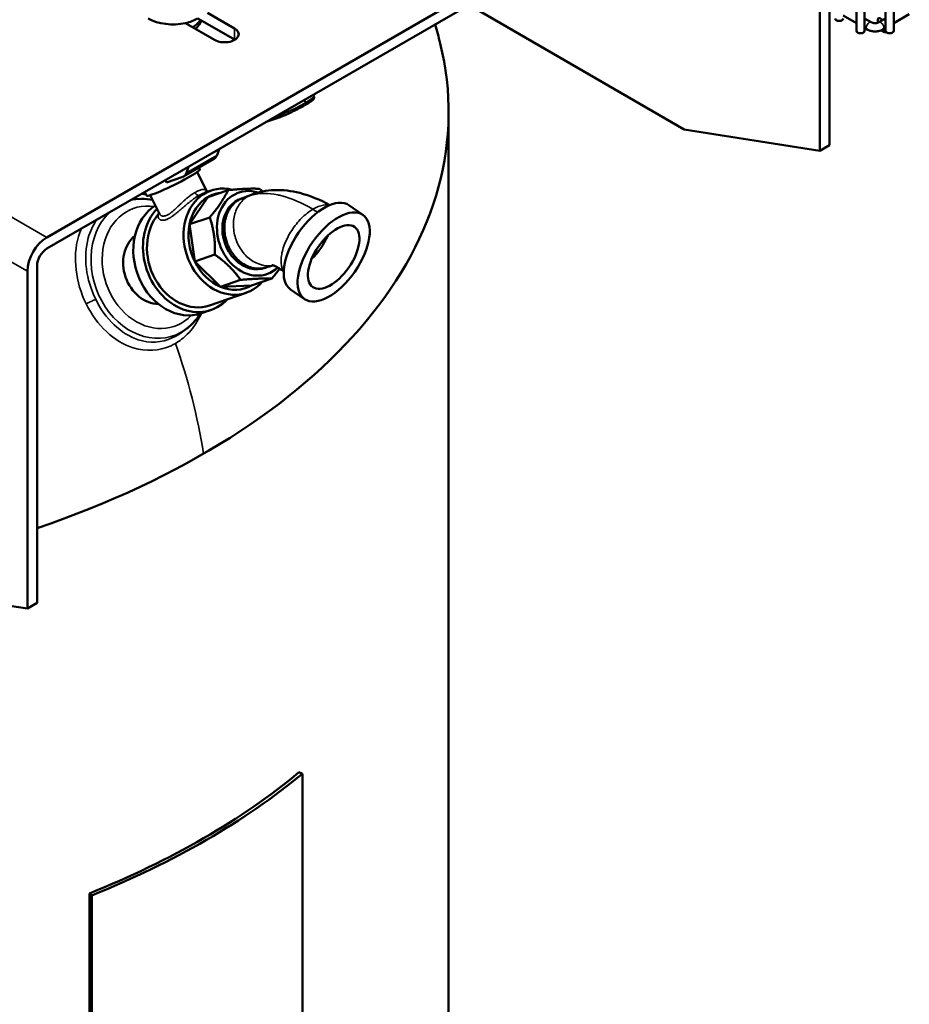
# Model space of a CAD drawing. Header units: inches. Extents: x 1 to 237, y 4 to 150.
# Tile 117 of 166: x 195 to 208, y 85 to 100. Entities that reach past the tile are written whole.
import ezdxf

# ---------------------------------------------------------------- set-up
doc = ezdxf.new("R2010")
doc.units = ezdxf.units.IN
doc.header["$LTSCALE"] = 7
doc.header["$MEASUREMENT"] = 0
doc.layers.add('Visible (ANSI)', color=7, linetype='Continuous', lineweight=50)
doc.layers.add('Visible Narrow (ANSI)', color=7, linetype='Continuous', lineweight=35)

msp = doc.modelspace()

# ---------------------------------------------------------------- linework, layer by layer
at = {"layer": 'Visible (ANSI)'}
for p, q in [((206.7953, 99.4341), (206.7953, 115.7158)), ((206.9134, 99.4341), (206.9134, 115.7158)), ((207.2129, 115.6676), (207.2129, 99.4341)), ((207.331, 115.6676), (207.331, 99.4341)), ((195.1866, 96.4743), (206.1313, 102.7932)), ((206.1313, 102.6324), (195.1866, 96.3135)), ((206.4097, 102.6324), (206.4097, 97.7971)), ((206.2705, 97.7167), (206.2705, 102.5521)), ((201.2366, 99.8065), (204.3278, 98.0219)), ((197.4927, 99.6947), (197.8794, 99.4714)), ((206.6072, 99.6532), (206.7953, 99.5446)), ((207.331, 99.5446), (207.5544, 99.6736)), ((197.5924, 99.3056), (197.1751, 99.5465)), ((197.3869, 99.595), (197.3535, 99.6143)), ((197.8794, 99.3107), (197.3869, 99.595)), ((206.9134, 99.6128), (207.0092, 99.5575)), ((207.1172, 99.5575), (207.2129, 99.6128)), ((206.9134, 99.4764), (206.9501, 99.4552)), ((207.1502, 99.4429), (207.1966, 99.4161)), ((207.1762, 99.4552), (207.2129, 99.4764)), ((199.0045, 98.5178), (199.0164, 98.4936)), ((198.8997, 98.3773), (198.8926, 98.3732)), ((200.9486, 98.2732), (200.9486, 70.5123)), ((198.332, 98.1295), (198.5031, 98.1883)), ((206.2705, 97.7167), (204.3278, 98.0219)), ((197.6585, 97.7406), (197.6285, 97.6546)), ((206.4097, 97.7971), (206.2705, 97.7167)), ((197.5876, 97.6019), (197.1492, 97.3488)), ((197.2201, 97.4875), (197.1901, 97.4015)), ((197.3433, 97.4129), (197.4758, 97.1446)), ((197.3682, 97.4752), (197.38, 97.4514)), ((196.8889, 97.2963), (196.9052, 97.2633)), ((197.135, 97.3423), (196.9052, 97.2633)), ((196.593, 97.1255), (196.6179, 97.075)), ((197.5415, 97.1464), (197.4504, 97.1151)), ((197.4504, 97.1151), (197.4504, 97.1151)), ((197.4504, 97.1151), (197.4504, 97.1151)), ((197.4758, 97.1445), (197.4758, 97.1445)), ((197.4969, 97.0535), (197.7858, 97.1528)), ((196.5399, 97.0265), (196.4571, 97.0241)), ((196.6708, 97.0808), (196.8034, 96.8124)), ((197.4969, 97.0535), (197.2335, 96.6627)), ((197.9194, 97.0071), (197.9804, 97.0323)), ((196.8034, 96.8124), (196.8034, 96.8124)), ((196.9632, 96.8261), (196.9632, 96.8261)), ((199.7192, 96.7978), (199.5199, 96.9363)), ((196.7836, 96.7701), (196.7836, 96.7701)), ((196.8074, 96.8054), (196.8074, 96.8054)), ((197.2335, 96.6627), (197.5224, 96.762)), ((197.2335, 96.6627), (197.3079, 96.1293)), ((197.3079, 96.1293), (197.5968, 96.2286)), ((197.3079, 96.1293), (197.6765, 95.7658)), ((194.9083, 91.1567), (194.9083, 95.9921)), ((195.0475, 96.0725), (195.0475, 91.2371)), ((198.2578, 96.0229), (198.3212, 96.0405)), ((197.6765, 95.7658), (197.9654, 95.8651)), ((198.1234, 95.7851), (198.4123, 95.8844)), ((197.6765, 95.7658), (198.1234, 95.7851)), ((198.8809, 95.5915), (198.6816, 95.73)), ((198.0455, 95.6807), (197.5204, 95.5001)), ((197.5428, 95.4351), (197.4046, 95.3876)), ((197.1819, 95.1593), (197.1082, 95.1053)), ((194.9083, 91.1567), (194.6876, 91.1914)), ((195.0475, 91.2371), (194.9083, 91.1567)), ((198.8024, 88.8078), (198.8516, 88.788)), ((198.8516, 88.788), (198.8516, 85.1138)), ((195.8314, 87.0443), (195.7971, 87.0727)), ((195.7971, 83.3985), (195.7971, 87.0727)), ((195.8314, 87.0443), (195.8314, 83.37))]:
    msp.add_line(p, q, dxfattribs=at)
for centre, major_axis, ratio, start_param, end_param in [((196.9956, 99.816), (-0.5, 0), 0.5773503, 0.7853982, 1.9381217), ((196.9956, 99.816), (-0.5, 0), 0.5773503, 1.9381217, 2.3561945), ((196.9956, 99.6552), (0.405, 0), 0.5773503, 5.4826023, 6.0228121), ((196.9956, 99.6062), (0.405, 0), 0.5773503, 5.631146, 6.2045596), ((206.5482, 99.6109), (0.0591, 0), 0.5773503, 3.1415927, 6.2831853), ((207.1426, 99.5637), (-0.0295, 0.0511), 0.5773503, 4.8384152, 7.7175428), ((197.7359, 99.3885), (0.203, 0), 0.5773503, 3.9269908, 7.0685835), ((206.8544, 99.4341), (0.0591, 0), 0.5773503, 3.1415927, 6.2831853), ((207.2262, 99.4672), (-0.0295, -0.0511), 0.5773503, 5.1409318, 6.9519845), ((207.272, 99.4341), (0.0591, 0), 0.5773503, 3.1415927, 6.2831853), ((188.9486, 98.2732), (12, 0), 0.5773503, 5.2455294, 6.4255686), ((197.7359, 99.2278), (-0.203, 0), 0.5773503, 3.8971383, 3.9269908), ((197.4676, 97.8097), (0.12, -0.2078), 0.5773503, 0, 0.4624067), ((196.9989, 97.2632), (-0.3811, -0.1882), 0.0912837, 0, 3.1415927), ((197.0292, 97.5566), (0.12, -0.2078), 0.5773503, 6.1711518, 6.745592), ((197.7935, 96.4136), (0.252, -0.7329), 0.8113778, 2.6626178, 6.721905), ((197.8102, 96.4193), (-0.2309, 0.6717), 0.8113778, 6.1263753, 6.4399953), ((198.1418, 96.5333), (-0.201, 0.5846), 0.8113778, 5.7392386, 9.7864436), ((197.8102, 96.4193), (-0.2309, 0.6717), 0.8113778, 0.15681, 0.9422082), ((198.1418, 96.5333), (-0.1707, 0.4965), 0.8113778, 6.2464616, 9.4615866), ((198.1418, 96.5333), (-0.1707, 0.4965), 0.8113778, 6.1050382, 6.1050424), ((199.1007, 96.3332), (-0.4192, -0.6031), 0.5036686, 3.1415927, 6.2831853), ((197.1303, 96.1855), (0.2743, -0.7979), 0.8113778, 3.3210122, 6.2831853), ((197.2685, 96.233), (0.2743, -0.7979), 0.8113778, 3.5340192, 6.6896646), ((197.2685, 96.233), (0.252, -0.7329), 0.8113778, 3.5758997, 6.2831853), ((197.8654, 96.4383), (0.1301, -0.3783), 0.8113778, 2.674091, 2.6740926), ((196.9921, 96.138), (-0.2009, 0.5845), 0.8113778, 5.9999673, 6.0000192), ((197.6841, 96.376), (0.1613, -0.4691), 0.8113778, 2.2608949, 2.260896), ((197.8102, 96.4193), (0.2309, -0.6717), 0.8113778, 4.0838008, 4.869199), ((197.6841, 96.376), (-0.1252, 0.3641), 0.8113778, 5.2922758, 5.2922769), ((195.1866, 96.1528), (0.1969, 0.341), 0.5773503, 0.7853982, 2.3561945), ((196.7267, 96.0468), (0.1738, -0.5054), 0.8113778, 3.4112554, 6.0135226), ((198.9078, 96.4673), (-0.2886, -0.4153), 0.5036686, 1.1607241, 1.9808686), ((195.1866, 96.1528), (-0.0984, -0.1705), 0.5773503, 3.9269908, 5.4977871), ((197.8102, 96.4193), (0.2309, -0.6717), 0.8113778, 4.869199, 5.6545971), ((197.8102, 96.4193), (0.2309, -0.6717), 0.8113778, 5.6545971, 6.4399953), ((188.9486, 92.7618), (12, 0), 0.5773503, 5.319765, 5.6758093), ((188.9486, 92.7618), (-12.06, 0), 0.5773503, 2.1781721, 2.5342169)]:
    msp.add_ellipse(centre, major_axis=major_axis, ratio=ratio, start_param=start_param, end_param=end_param, dxfattribs=at)
for major_axis in [(-0.4192, -0.6031), (0.2996, 0.4311)]:
    msp.add_ellipse((199.3001, 96.1946), major_axis=major_axis, ratio=0.5036686, dxfattribs=at)
for points in [[(200.7549, 99.5284), (200.7804, 99.4383), (200.8045, 99.3475), (200.8271, 99.2563)], [(197.4758, 97.1445), (197.4795, 97.137), (197.4849, 97.1315), (197.4892, 97.1285)], [(196.4618, 97.0242), (196.4602, 97.0242), (196.4585, 97.0241), (196.4569, 97.0241)], [(196.4569, 97.0241), (196.4569, 97.0241), (196.457, 97.0241), (196.4571, 97.0241)], [(196.5399, 97.0265), (196.5945, 97.0281), (196.6496, 97.0237), (196.704, 97.0135)], [(197.9912, 97.0365), (197.9684, 97.0281), (197.95, 97.0184), (197.9346, 97.0092)], [(197.9912, 97.0365), (198.033, 97.0521), (198.0747, 97.0682), (198.1162, 97.0847)], [(198.1162, 97.0847), (198.1162, 97.0847), (198.1162, 97.0847), (198.1162, 97.0847)], [(196.7897, 96.8119), (196.7928, 96.8154), (196.7957, 96.819), (196.7984, 96.8224)], [(196.8034, 96.8122), (196.8034, 96.8122), (196.8034, 96.8123), (196.8034, 96.8124)], [(196.8034, 96.8122), (196.8034, 96.8122), (196.8034, 96.8122), (196.8034, 96.8122)], [(198.432, 96.0743), (198.3988, 96.0645), (198.3656, 96.0543), (198.3325, 96.0439)], [(197.1074, 95.1047), (197.1099, 95.1065), (197.1124, 95.1083), (197.1149, 95.1102)], [(197.1082, 95.1052), (197.1079, 95.105), (197.1077, 95.1048), (197.1074, 95.1047)]]:
    msp.add_open_spline(points, degree=3, dxfattribs=at)
for points, knots in [([(207.0092, 99.5575), (207.0119, 99.556), (207.0154, 99.5543), (207.0238, 99.5511), (207.0289, 99.5496), (207.0404, 99.5471), (207.0468, 99.5462), (207.0603, 99.5453), (207.0674, 99.5454), (207.081, 99.5464), (207.0876, 99.5474), (207.0995, 99.5502), (207.1047, 99.5518), (207.1123, 99.5549), (207.115, 99.5563), (207.1172, 99.5575)], [4.712389, 4.712389, 4.712389, 4.712389, 4.9191126, 4.9191126, 5.1425741, 5.1425741, 5.3816287, 5.3816287, 5.629603, 5.629603, 5.8772675, 5.8772675, 6.1149315, 6.1149315, 6.2831853, 6.2831853, 6.2831853, 6.2831853]), ([(206.9501, 99.4552), (206.9635, 99.4475), (206.9779, 99.4416), (207.0079, 99.4328), (207.0235, 99.4299), (207.0552, 99.427), (207.0712, 99.427), (207.1029, 99.4299), (207.1185, 99.4328), (207.1485, 99.4416), (207.1628, 99.4475), (207.1762, 99.4552)], [4.712389, 4.712389, 4.712389, 4.712389, 5.0265482, 5.0265482, 5.3407075, 5.3407075, 5.6548668, 5.6548668, 5.969026, 5.969026, 6.2831853, 6.2831853, 6.2831853, 6.2831853]), ([(198.8926, 98.3732), (198.8696, 98.3599), (198.844, 98.3458), (198.7895, 98.3169), (198.7608, 98.3022), (198.703, 98.2738), (198.6739, 98.26), (198.6182, 98.2345), (198.5916, 98.2229), (198.5433, 98.203), (198.5215, 98.1947), (198.5031, 98.1883)], [4.712389, 4.712389, 4.712389, 4.712389, 5.0265482, 5.0265482, 5.3407075, 5.3407075, 5.6548668, 5.6548668, 5.969026, 5.969026, 6.2831853, 6.2831853, 6.2831853, 6.2831853]), ([(199.0164, 98.4936), (199.0185, 98.4895), (199.0195, 98.4851), (199.02, 98.4767), (199.0194, 98.4729), (199.0173, 98.4655), (199.0157, 98.4625), (199.0106, 98.454), (199.007, 98.4504), (198.9975, 98.4412), (198.991, 98.4359), (198.9753, 98.4243), (198.9661, 98.4181), (198.9452, 98.4045), (198.9335, 98.3973), (198.914, 98.3856), (198.907, 98.3815), (198.8997, 98.3773)], [3.76004008, 3.76004008, 3.76004008, 3.76004008, 3.79841534, 3.79841534, 3.84148392, 3.84148392, 3.90246833, 3.90246833, 4.04114913, 4.04114913, 4.23161891, 4.23161891, 4.42208869, 4.42208869, 4.61255847, 4.61255847, 4.71238898, 4.71238898, 4.71238898, 4.71238898]), ([(198.1162, 97.0847), (198.2224, 97.127), (198.3361, 97.1489), (198.5703, 97.1579), (198.6942, 97.1424), (198.9611, 97.0742), (199.1051, 97.0143), (199.2446, 96.9387)], [0, 0, 0, 0, 1.0080459, 1.0080459, 2.1042291, 2.1042291, 3.434068, 3.434068, 3.434068, 3.434068]), ([(197.9346, 97.0092), (197.9117, 96.9954), (197.8819, 96.9745), (197.8401, 96.9289), (197.8287, 96.9142), (197.7943, 96.864), (197.7724, 96.8233), (197.7557, 96.7685), (197.7538, 96.7618), (197.7414, 96.7135), (197.7366, 96.6776), (197.732, 96.6217), (197.7323, 96.5922), (197.7365, 96.5467), (197.7386, 96.5308), (197.7459, 96.4828), (197.754, 96.4378), (197.7814, 96.3678), (197.7892, 96.3507), (197.8092, 96.3102), (197.8199, 96.2906), (197.847, 96.2457), (197.867, 96.219), (197.9, 96.1826), (197.9134, 96.1688), (197.9438, 96.1403), (197.9586, 96.1276), (198.0104, 96.0888), (198.0428, 96.0732), (198.0932, 96.0512), (198.1142, 96.0446), (198.1774, 96.0274), (198.2187, 96.027), (198.2595, 96.0291), (198.2727, 96.0305), (198.3024, 96.0354), (198.3182, 96.0394), (198.3327, 96.0439)], [0.000001, 0.000001, 0.000001, 0.000001, 0.2495771, 0.2495771, 0.3607466, 0.3607466, 0.6063547, 0.6063547, 0.6401744, 0.6401744, 0.8479334, 0.8479334, 1.0895802, 1.0895802, 1.2164359, 1.2164359, 1.467078, 1.467078, 1.5524251, 1.5524251, 1.6736954, 1.6736954, 1.8989082, 1.8989082, 2.0060176, 2.0060176, 2.102585, 2.102585, 2.3217553, 2.3217553, 2.597899, 2.597899, 3.5423261, 3.5423261, 4.0265216, 4.0265216, 4.660546, 4.660546, 4.660546, 4.660546]), ([(198.5833, 95.9858), (198.5673, 95.9983), (198.5517, 96.0097), (198.5155, 96.0341), (198.4955, 96.0459), (198.4512, 96.0687), (198.432, 96.0746), (198.4216, 96.077), (198.4203, 96.0772), (198.4203, 96.0772)], [0.1374749, 0.1374749, 0.1374749, 0.1374749, 0.3580211, 0.3580211, 0.6737532, 0.6737532, 1.1815757, 1.1815757, 1.354028, 1.354028, 1.354028, 1.354028]), ([(197.3855, 95.3815), (197.341, 95.3098), (197.2866, 95.2458), (197.2104, 95.181), (197.1963, 95.1699), (197.1819, 95.1593)], [4.28469962, 4.28469962, 4.28469962, 4.28469962, 4.56139972, 4.56139972, 4.6219265, 4.6219265, 4.6219265, 4.6219265])]:
    msp.add_open_spline(points, degree=3, knots=knots, dxfattribs=at)
for points, weights in [([(197.7858, 97.1528), (197.7024, 96.974), (197.5224, 96.762)], [1.49012892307, 1.61290392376, 1.49012892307]), ([(198.2327, 97.1721), (198.0575, 97.1791), (197.7858, 97.1528)], [1.49012892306, 1.61290392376, 1.49012892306]), ([(198.2845, 97.1342), (198.2596, 97.1531), (198.2327, 97.1721)], [1.51369785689, 1.50333357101, 1.49012892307]), ([(196.8312, 96.7855), (196.8312, 96.7855), (196.8312, 96.7855)], [1.22454809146, 1.22454511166, 1.22454213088]), ([(197.5224, 96.762), (197.6079, 96.5119), (197.5968, 96.2286)], [1.49012892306, 1.61290392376, 1.49012892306]), ([(197.5968, 96.2286), (197.8293, 96.0635), (197.9654, 95.8651)], [1.49012892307, 1.61290392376, 1.49012892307]), ([(198.4123, 95.8844), (198.4766, 95.9602), (198.5258, 96.027)], [1.49012892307, 1.5317997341, 1.54518373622]), ([(197.9654, 95.8651), (198.2371, 95.8913), (198.4123, 95.8844)], [1.49012892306, 1.61290392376, 1.49012892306])]:
    msp.add_rational_spline(points, weights, degree=2, dxfattribs=at)
at = {"layer": 'Visible Narrow (ANSI)'}
for p, q in [((171.4123, 110.2004), (195.1866, 96.4743)), ((197.8794, 99.4714), (197.8794, 99.3107)), ((198.8942, 98.4049), (198.8753, 98.4432)), ((198.9013, 98.409), (198.8823, 98.4473)), ((198.9013, 98.409), (198.8942, 98.4049)), ((198.4466, 98.1957), (198.4721, 98.2044)), ((198.4698, 98.2091), (198.4721, 98.2044)), ((197.6285, 97.6546), (197.1901, 97.4015)), ((197.2853, 97.0208), (197.2853, 97.0208)), ((194.9083, 95.9921), (194.5669, 96.1892)), ((196.8983, 95.0003), (196.8983, 95.0003))]:
    msp.add_line(p, q, dxfattribs=at)
for centre, major_axis, ratio, start_param, end_param in [((206.9797, 99.5064), (-0.0295, -0.0511), 0.5773503, 3.1415927, 6.2831853), ((207.1467, 99.5064), (0.0295, -0.0511), 0.5773503, 0, 3.1415927), ((198.709, 98.3412), (-0.3004, -0.1483), 0.0912837, 0.6184474, 2.1892438), ((198.8776, 98.3992), (0.015, -0.026), 0.5773503, 0, 1.4587628), ((198.8847, 98.4033), (0.015, -0.026), 0.5773503, 0, 1.4587628), ((198.7161, 98.3453), (0.3004, 0.1483), 0.0912837, 5.3308364, 6.2831853), ((198.4933, 98.2167), (0.0098, -0.0284), 0.8113778, 4.869199, 6.2831853), ((197.3452, 97.1316), (0.03, -0.052), 0.5773529, 4.6003075, 6.1708296), ((196.7267, 96.0468), (0.291, -0.8465), 0.8113778, 2.7424542, 6.6823238), ((196.6696, 96.0272), (-0.331, 0.9629), 0.8113778, 6.0359128, 6.2295409), ((189.5031, 113.2622), (9.4501, -15.7638), 0.5760631, 6.1767078, 6.1898362), ((196.6696, 96.0272), (-0.331, 0.9629), 0.8113778, 0.3672643, 3.3888651), ((199.2677, 111.7302), (-9.554, 15.9371), 0.5760631, 2.3160825, 2.3213496)]:
    msp.add_ellipse(centre, major_axis=major_axis, ratio=ratio, start_param=start_param, end_param=end_param, dxfattribs=at)
for points in [[(196.6132, 97.0846), (196.59, 97.0896), (196.5669, 97.0938), (196.5437, 97.097)], [(196.4129, 97.0215), (196.4275, 97.0228), (196.4421, 97.0236), (196.4569, 97.0241)], [(196.4996, 97.0242), (196.4996, 97.0242), (196.4996, 97.0242), (196.4997, 97.0242)], [(196.677, 97.0683), (196.6684, 97.0708), (196.6597, 97.0732), (196.6511, 97.0754)], [(198.0656, 97.0597), (198.0818, 97.0694), (198.0987, 97.0777), (198.1162, 97.0847)], [(197.1448, 95.1339), (197.1447, 95.1339), (197.1447, 95.1339), (197.1447, 95.1339)], [(197.0307, 94.9554), (197.2151, 94.4355), (197.3495, 93.9085), (197.4339, 93.3742)]]:
    msp.add_open_spline(points, degree=3, dxfattribs=at)
for points, knots in [([(197.3121, 97.1202), (197.3023, 97.1145), (197.2922, 97.1083), (197.2762, 97.0977), (197.2704, 97.0937), (197.2545, 97.0825), (197.2443, 97.0749), (197.2328, 97.066), (197.2316, 97.065), (197.225, 97.0599), (197.2196, 97.0555), (197.2015, 97.0408), (197.1887, 97.0298), (197.1708, 97.014), (197.1659, 97.0096), (197.1486, 96.9941), (197.1362, 96.9826), (197.122, 96.9692), (197.1203, 96.9676), (197.1144, 96.962), (197.1101, 96.958), (197.0953, 96.944), (197.0848, 96.9339), (197.0698, 96.9196), (197.0653, 96.9153), (197.0574, 96.9078), (197.054, 96.9047), (197.0415, 96.8929), (197.0324, 96.8845), (197.0174, 96.8708), (197.0113, 96.8655), (197.003, 96.8582), (197.0007, 96.8562), (196.9873, 96.8448), (196.9767, 96.8362), (196.963, 96.8259), (196.9595, 96.8233), (196.9545, 96.8198), (196.9531, 96.8188), (196.9433, 96.812), (196.9354, 96.8069), (196.9227, 96.7997), (196.9178, 96.7971), (196.9123, 96.7944), (196.9116, 96.7941), (196.9036, 96.7903), (196.8966, 96.7876), (196.8849, 96.7839), (196.8801, 96.7827), (196.8753, 96.7818), (196.8752, 96.7818), (196.8686, 96.7806), (196.8624, 96.78), (196.852, 96.7803), (196.8478, 96.7807), (196.8434, 96.7816), (196.843, 96.7817), (196.8364, 96.7832), (196.8304, 96.7855), (196.8225, 96.7902), (196.8202, 96.7918), (196.8174, 96.7942), (196.8168, 96.7946), (196.8127, 96.7984), (196.8095, 96.8021), (196.8056, 96.8082), (196.8044, 96.8102), (196.8034, 96.8124)], [0.00000004, 0.00000004, 0.00000004, 0.00000004, 0.04004568, 0.04004568, 0.0625, 0.0625, 0.10067942, 0.10067942, 0.10514043, 0.10514043, 0.125, 0.125, 0.17040517, 0.17040517, 0.1875, 0.1875, 0.22993246, 0.22993246, 0.23564499, 0.23564499, 0.25, 0.25, 0.285588, 0.285588, 0.30093021, 0.30093021, 0.3125, 0.3125, 0.34422819, 0.34422819, 0.36617179, 0.36617179, 0.375, 0.375, 0.41658905, 0.41658905, 0.43131794, 0.43131794, 0.4375, 0.4375, 0.47329694, 0.47329694, 0.49652806, 0.49652806, 0.5, 0.5, 0.5357787, 0.5357787, 0.56177123, 0.56177123, 0.5625, 0.5625, 0.59838038, 0.59838038, 0.625, 0.625, 0.62700797, 0.62700797, 0.66846885, 0.66846885, 0.6875, 0.6875, 0.69218972, 0.69218972, 0.72356876, 0.72356876, 0.73814388, 0.73814388, 0.73814388, 0.73814388]), ([(197.4758, 97.1445), (197.4755, 97.1451), (197.4751, 97.1457), (197.4742, 97.1472), (197.4736, 97.148), (197.4706, 97.1514), (197.4676, 97.1537), (197.4624, 97.1563), (197.4606, 97.1571), (197.4571, 97.1583), (197.4554, 97.1589), (197.448, 97.1607), (197.4416, 97.1614), (197.4337, 97.1615), (197.4327, 97.1615), (197.4288, 97.1614), (197.4259, 97.1613), (197.4147, 97.1603), (197.4059, 97.1587), (197.3927, 97.1554), (197.3887, 97.1543), (197.3765, 97.1506), (197.3682, 97.1475), (197.3586, 97.1435), (197.3575, 97.143), (197.3513, 97.1404), (197.3462, 97.1381), (197.3316, 97.131), (197.3219, 97.1259), (197.3121, 97.1202)], [0.67945381, 0.67945381, 0.67945381, 0.67945381, 0.6875, 0.6875, 0.69873091, 0.69873091, 0.7343269, 0.7343269, 0.75, 0.75, 0.76402213, 0.76402213, 0.80650005, 0.80650005, 0.8125, 0.8125, 0.829269, 0.829269, 0.875, 0.875, 0.89454162, 0.89454162, 0.93266197, 0.93266197, 0.9375, 0.9375, 0.95964452, 0.95964452, 1, 1, 1, 1]), ([(197.4504, 97.1151), (197.4497, 97.1149), (197.449, 97.1146), (197.4388, 97.1111), (197.4288, 97.107), (197.4133, 97.0999), (197.408, 97.0974), (197.3927, 97.0897), (197.3824, 97.0842), (197.3717, 97.078)], [0.87447792, 0.87447792, 0.87447792, 0.87447792, 0.87809393, 0.87809393, 0.92857143, 0.92857143, 0.95342578, 0.95342578, 1, 1, 1, 1]), ([(199.0002, 96.8773), (198.8453, 96.9706), (198.6973, 97.035), (198.5582, 97.0708), (198.5387, 97.0758), (198.5194, 97.0803), (198.5003, 97.0842), (198.3615, 97.1123), (198.2345, 97.11), (198.1252, 97.0797), (198.1047, 97.074), (198.0848, 97.0673), (198.0656, 97.0597)], [0, 0, 0, 0, 0.4246677, 0.4246677, 0.4246677, 0.4843514, 0.4843514, 0.4843514, 0.9184479, 0.9184479, 0.9184479, 1, 1, 1, 1]), ([(197.3717, 97.078), (197.3611, 97.0719), (197.3502, 97.0652), (197.333, 97.0541), (197.3268, 97.05), (197.3082, 97.0373), (197.2954, 97.0283), (197.2768, 97.0145), (197.2712, 97.0103), (197.2511, 96.995), (197.2363, 96.9833), (197.2164, 96.9671), (197.2115, 96.9631), (197.192, 96.947), (197.1771, 96.9345), (197.1602, 96.9201), (197.1583, 96.9185), (197.1526, 96.9136), (197.1487, 96.9102), (197.1329, 96.8967), (197.121, 96.8865), (197.1028, 96.8709), (197.0964, 96.8655), (197.0874, 96.8578), (197.0846, 96.8555), (197.0719, 96.8448), (197.062, 96.8366), (197.0433, 96.8213), (197.0345, 96.8143), (197.0244, 96.8065), (197.023, 96.8053), (197.0105, 96.7957), (196.9999, 96.7878), (196.9824, 96.7755), (196.9753, 96.7707), (196.9681, 96.766), (196.9677, 96.7658), (196.9584, 96.7598), (196.9498, 96.7547), (196.9341, 96.7459), (196.9269, 96.7423), (196.9195, 96.7388), (196.919, 96.7386), (196.9106, 96.7347), (196.9031, 96.7317), (196.8898, 96.7271), (196.8839, 96.7254), (196.8771, 96.7238), (196.876, 96.7235), (196.868, 96.7218), (196.8614, 96.7209), (196.8506, 96.7203), (196.8461, 96.7203), (196.8402, 96.7207), (196.8386, 96.7208), (196.8307, 96.7218), (196.8246, 96.7233), (196.8165, 96.7264), (196.814, 96.7276), (196.8098, 96.7299), (196.8081, 96.7309), (196.8025, 96.7348), (196.7988, 96.7381), (196.7938, 96.7441), (196.7921, 96.7466), (196.7894, 96.7513), (196.7883, 96.7535), (196.7854, 96.7605), (196.7842, 96.7655), (196.7832, 96.7732), (196.783, 96.7757), (196.7829, 96.7816), (196.7831, 96.785), (196.7842, 96.7943), (196.7856, 96.8003), (196.7883, 96.8082), (196.7889, 96.81), (196.7897, 96.8119)], [0.00000004, 0.00000004, 0.00000004, 0.00000004, 0.04621564, 0.04621564, 0.07142857, 0.07142857, 0.12153959, 0.12153959, 0.14285714, 0.14285714, 0.19695734, 0.19695734, 0.21428571, 0.21428571, 0.26593437, 0.26593437, 0.2723748, 0.2723748, 0.28571429, 0.28571429, 0.32607983, 0.32607983, 0.34782085, 0.34782085, 0.35714286, 0.35714286, 0.39157816, 0.39157816, 0.42318209, 0.42318209, 0.42857143, 0.42857143, 0.46951297, 0.46951297, 0.49849849, 0.49849849, 0.5, 0.5, 0.53783327, 0.53783327, 0.57142857, 0.57142857, 0.57388368, 0.57388368, 0.61186323, 0.61186323, 0.64285714, 0.64285714, 0.6492733, 0.6492733, 0.68707205, 0.68707205, 0.71428571, 0.71428571, 0.72460746, 0.72460746, 0.76616843, 0.76616843, 0.78571429, 0.78571429, 0.79987794, 0.79987794, 0.83555375, 0.83555375, 0.85714286, 0.85714286, 0.87530133, 0.87530133, 0.91151482, 0.91151482, 0.92857143, 0.92857143, 0.95095469, 0.95095469, 0.98883995, 0.98883995, 1, 1, 1, 1]), ([(198.4292, 96.0751), (198.414, 96.0722), (198.3421, 96.0632), (198.2081, 96.0862), (198.0459, 96.1933), (197.9231, 96.3606), (197.8583, 96.5627), (197.8615, 96.7689), (197.9321, 96.9477), (198.017, 97.0305), (198.0656, 97.0597)], [0.09070415, 0.09070415, 0.09070415, 0.09070415, 0.125, 0.25, 0.375, 0.5, 0.625, 0.75, 0.875, 1, 1, 1, 1]), ([(198.5837, 95.9951), (198.5757, 96.0071), (198.5499, 96.0584), (198.5378, 96.1805), (198.5864, 96.3744), (198.6915, 96.5771), (198.8372, 96.7577), (198.9466, 96.8452), (199.0002, 96.8773)], [0.33062337, 0.33062337, 0.33062337, 0.33062337, 0.375, 0.5, 0.625, 0.75, 0.875, 1, 1, 1, 1]), ([(199.0002, 96.8773), (199.0538, 96.9094), (199.1398, 96.9431), (199.2121, 96.9415), (199.2373, 96.9356)], [0, 0, 0, 0, 0.125, 0.20468299, 0.20468299, 0.20468299, 0.20468299]), ([(195.8877, 95.5874), (195.8195, 95.7265), (195.7273, 96.0313), (195.7503, 96.438), (195.8481, 96.6501), (195.9012, 96.7261)], [9.3044402, 9.3044402, 9.3044402, 9.3044402, 10.6314466, 11.9584529, 12.8975697, 12.8975697, 12.8975697, 12.8975697]), ([(195.6786, 96.5976), (195.664, 96.5624), (195.601, 96.3815), (195.5762, 96.0092), (195.676, 95.6746), (195.7509, 95.5222)], [-12.2929069, -12.2929069, -12.2929069, -12.2929069, -11.9584529, -10.6314466, -9.3044402, -9.3044402, -9.3044402, -9.3044402]), ([(195.7509, 95.5222), (195.7744, 95.5354), (195.8259, 95.5616), (195.872, 95.5814), (195.8877, 95.5874)], [0, 0, 0, 0, 0.5714286, 1, 1, 1, 1]), ([(197.1074, 95.1047), (197.069, 95.0765), (196.8817, 94.9656), (196.5325, 94.9493), (196.1365, 95.1973), (195.9559, 95.4482), (195.8877, 95.5874)], [22.9711471, 22.9711471, 22.9711471, 22.9711471, 23.4591747, 25.2285165, 26.5555229, 27.8825292, 27.8825292, 27.8825292, 27.8825292]), ([(195.7509, 95.5222), (195.8258, 95.3698), (196.0255, 95.0956), (196.465, 94.8273), (196.8235, 94.8466), (197.0102, 94.9435), (197.0307, 94.9554)], [-27.8825292, -27.8825292, -27.8825292, -27.8825292, -26.5555229, -25.2285165, -23.4591747, -23.236809, -23.236809, -23.236809, -23.236809]), ([(197.0307, 94.9554), (197.0916, 94.9906), (197.2251, 95.0938), (197.3422, 95.255), (197.3966, 95.3686), (197.4051, 95.3878)], [-23.2365036, -23.2365036, -23.2365036, -23.2365036, -22.5745038, -21.6898329, -21.5135118, -21.5135118, -21.5135118, -21.5135118])]:
    msp.add_open_spline(points, degree=3, knots=knots, dxfattribs=at)

doc.saveas('drawing.dxf')
